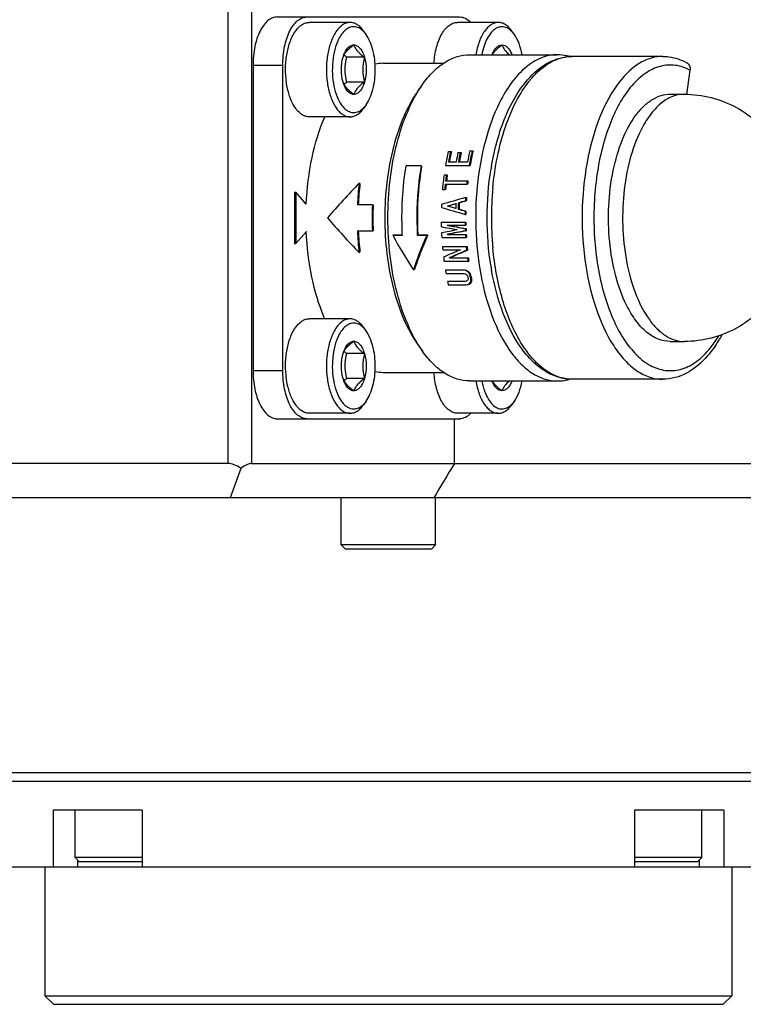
# Model space of a CAD drawing. Header units: millimetres. Extents: x 0 to 12710, y 0 to 5940.
# Tile 151 of 241: x 3449 to 3491, y 1209 to 1266. Entities that reach past the tile are written whole.
import ezdxf

# ---------------------------------------------------------------- set-up
doc = ezdxf.new("R2010")
doc.units = ezdxf.units.MM
doc.header["$LTSCALE"] = 231.275
for name, color, linetype in [('A2400201_ABL453', 7, 'CONTINUOUS'), ('E2030201_ABL471', 7, 'CONTINUOUS'), ('E2030701_ABL467', 7, 'CONTINUOUS'), ('K3D-JN1AS10ML2-R-V1_JAE_PROPRIE_PBL468', 7, 'CONTINUOUS'), ('K3D-JN1FS10SL2-R8_JAE_CONNECTOR_PBL472', 7, 'CONTINUOUS'), ('M2420103_PBL457', 7, 'CONTINUOUS'), ('M2420202_PBL461', 7, 'CONTINUOUS'), ('M2440901_PBL454', 7, 'CONTINUOUS'), ('P9140503_BOLT_PBL455', 7, 'CONTINUOUS'), ('P9140503_BOLT_PBL456', 7, 'CONTINUOUS'), ('P9140503_BOLT_PBL459', 7, 'CONTINUOUS'), ('P9140503_BOLT_PBL469', 7, 'CONTINUOUS'), ('P9140503_BOLT_PBL470', 7, 'CONTINUOUS'), ('P9140503_BOLT_PBL484', 7, 'CONTINUOUS'), ('P9140503_BOLT_PBL485', 7, 'CONTINUOUS'), ('오른쪽_17_VBL450', 7, 'CONTINUOUS')]:
    doc.layers.add(name, color=color, linetype=linetype)

# ---------------------------------------------------------------- blocks, each defined once
blk = doc.blocks.new('M2440901_PBL454', base_point=(3470.224, 1215.301))
at = {"layer": 'M2440901_PBL454', "color": 7}
for p, q in [((3436.225, 1221.801), (3504.224, 1221.801)), ((3455.889, 1220.101), (3450.693, 1220.101)), ((3450.693, 1220.101), (3450.693, 1216.801)), ((3455.889, 1220.101), (3455.889, 1216.801)), ((3489.756, 1220.101), (3484.56, 1220.101)), ((3484.56, 1220.101), (3484.56, 1216.801)), ((3489.756, 1220.101), (3489.756, 1216.801)), ((3436.357, 1216.801), (3504.092, 1216.801)), ((3450.224, 1216.801), (3450.224, 1209.301)), ((3490.224, 1216.801), (3490.224, 1209.301)), ((3450.224, 1209.301), (3490.224, 1209.301)), ((3450.724, 1208.801), (3450.224, 1209.301)), ((3489.724, 1208.801), (3490.224, 1209.301)), ((3450.724, 1208.801), (3489.724, 1208.801))]:
    blk.add_line(p, q, dxfattribs=at)
at = {"layer": 'M2440901_PBL454', "color": 2}
for p, q in [((3452.126, 1217.199), (3452.126, 1216.801)), ((3488.322, 1217.199), (3488.322, 1216.801))]:
    blk.add_line(p, q, dxfattribs=at)
blk = doc.blocks.new('P9140503_BOLT_PBL455', base_point=(3486.517, 1218.601))
at = {"layer": 'P9140503_BOLT_PBL455', "color": 7}
for p, q in [((3488.474, 1217.351), (3488.474, 1220.101)), ((3488.474, 1217.351), (3484.56, 1217.351)), ((3488.474, 1217.351), (3488.224, 1217.101)), ((3488.224, 1217.101), (3484.56, 1217.101))]:
    blk.add_line(p, q, dxfattribs=at)
blk = doc.blocks.new('P9140503_BOLT_PBL456', base_point=(3453.932, 1218.601))
at = {"layer": 'P9140503_BOLT_PBL456', "color": 7}
for p, q in [((3451.974, 1217.351), (3451.974, 1220.101)), ((3455.889, 1217.351), (3451.974, 1217.351)), ((3451.974, 1217.351), (3452.224, 1217.101)), ((3455.889, 1217.101), (3452.224, 1217.101))]:
    blk.add_line(p, q, dxfattribs=at)
blk = doc.blocks.new('M2420103_PBL457', base_point=(3470.224, 1228.551))
at = {"layer": 'M2420103_PBL457', "color": 7}
blk.add_line((3436.224, 1222.301), (3504.224, 1222.301), dxfattribs=at)
blk = doc.blocks.new('P9140503_BOLT_PBL459', base_point=(3470.224, 1236.801))
at = {"layer": 'P9140503_BOLT_PBL459', "color": 7}
for p, q in [((3467.474, 1235.551), (3467.474, 1238.301)), ((3472.974, 1235.551), (3472.974, 1238.301)), ((3472.974, 1235.551), (3467.474, 1235.551)), ((3467.474, 1235.551), (3467.724, 1235.301)), ((3472.724, 1235.301), (3467.724, 1235.301)), ((3472.974, 1235.551), (3472.724, 1235.301))]:
    blk.add_line(p, q, dxfattribs=at)
blk = doc.blocks.new('M2420202_PBL461', base_point=(3466.399, 1258.051))
at = {"layer": 'M2420202_PBL461', "color": 2}
for p, q in [((3460.875, 1277.801), (3460.875, 1240.301)), ((3462.241, 1277.801), (3462.241, 1240.301))]:
    blk.add_line(p, q, dxfattribs=at)
at = {"layer": 'M2420202_PBL461', "color": 7}
for p, q in [((3474.071, 1240.301), (3474.071, 1242.901)), ((3460.875, 1240.301), (3417.574, 1240.301)), ((3462.241, 1240.301), (3515.724, 1240.301)), ((3461.634, 1240.008), (3461.009, 1238.301)), ((3513.724, 1238.301), (3419.44, 1238.301))]:
    blk.add_line(p, q, dxfattribs=at)
blk.add_arc((3830.516, 1024.663), 416.597, 148.82732, 149.14827, dxfattribs=at)
for major_axis, ratio, start_param, end_param in [((-0.866, 0.866), 0.57735, -1.308997, -0.523599), ((0.966, 0.966), 0.267949, 0.261799, 1.047198)]:
    blk.add_ellipse((3461.375, 1239.301), major_axis=major_axis, ratio=ratio, start_param=start_param, end_param=end_param, dxfattribs=at)
blk = doc.blocks.new('K3D-JN1AS10ML2-R-V1_JAE_PROPRIE_PBL468', base_point=(3468.676, 1254.601))
at = {"layer": 'K3D-JN1AS10ML2-R-V1_JAE_PROPRIE_PBL468'}
for p, q in [((3463.741, 1266.301), (3474.373, 1266.301)), ((3462.341, 1263.501), (3462.341, 1245.701)), ((3464.073, 1245.701), (3464.073, 1263.501)), ((3463.741, 1242.901), (3474.373, 1242.901))]:
    blk.add_line(p, q, dxfattribs=at)
at = {"layer": 'K3D-JN1AS10ML2-R-V1_JAE_PROPRIE_PBL468', "color": 2}
for p, q in [((3462.341, 1263.501), (3464.073, 1263.501)), ((3464.073, 1245.701), (3462.341, 1245.701))]:
    blk.add_line(p, q, dxfattribs=at)
at = {"layer": 'K3D-JN1AS10ML2-R-V1_JAE_PROPRIE_PBL468', "color": 7}
for p, q in [((3464.747, 1256.101), (3464.833, 1256.101)), ((3464.747, 1256.101), (3464.747, 1253.101)), ((3465.442, 1255.398), (3464.833, 1256.101)), ((3464.833, 1256.101), (3464.833, 1253.101)), ((3464.833, 1253.101), (3465.444, 1253.806)), ((3464.747, 1253.101), (3464.833, 1253.101))]:
    blk.add_line(p, q, dxfattribs=at)
at = {"layer": 'K3D-JN1AS10ML2-R-V1_JAE_PROPRIE_PBL468'}
for points, knots in [([(3463.741, 1266.301), (3463.648, 1266.301), (3463.452, 1266.26), (3463.183, 1266.089), (3462.942, 1265.822), (3462.649, 1265.327), (3462.405, 1264.539), (3462.341, 1263.86), (3462.341, 1263.501)], [0, 0, 0, 0, 0.082307, 0.173132, 0.27789, 0.39845, 0.681624, 1, 1, 1, 1]), ([(3464.073, 1263.501), (3464.073, 1263.86), (3464.137, 1264.539), (3464.381, 1265.327), (3464.674, 1265.822), (3464.915, 1266.089), (3465.184, 1266.26), (3465.38, 1266.301), (3465.473, 1266.301)], [0, 0, 0, 0, 0.318377, 0.60155, 0.72211, 0.826868, 0.917694, 1, 1, 1, 1]), ([(3474.373, 1266.301), (3474.486, 1266.301), (3474.729, 1266.238), (3474.922, 1266.085), (3475.012, 1265.993)], [0, 0, 0, 0, 0.466484, 1, 1, 1, 1]), ([(3462.341, 1245.701), (3462.341, 1245.342), (3462.405, 1244.663), (3462.649, 1243.875), (3462.942, 1243.38), (3463.183, 1243.113), (3463.452, 1242.942), (3463.648, 1242.901), (3463.741, 1242.901)], [0, 0, 0, 0, 0.318377, 0.60155, 0.72211, 0.826868, 0.917694, 1, 1, 1, 1]), ([(3465.473, 1242.901), (3465.38, 1242.901), (3465.184, 1242.942), (3464.915, 1243.113), (3464.674, 1243.38), (3464.381, 1243.875), (3464.137, 1244.663), (3464.073, 1245.342), (3464.073, 1245.701)], [0, 0, 0, 0, 0.082307, 0.173132, 0.27789, 0.39845, 0.681624, 1, 1, 1, 1]), ([(3475.012, 1243.209), (3474.922, 1243.117), (3474.729, 1242.964), (3474.486, 1242.901), (3474.373, 1242.901)], [0, 0, 0, 0, 0.533515, 1, 1, 1, 1])]:
    blk.add_open_spline(points, degree=3, knots=knots, dxfattribs=at)
blk = doc.blocks.new('E2030701_ABL467', base_point=(3468.676, 1254.601))
at = {"layer": 'K3D-JN1AS10ML2-R-V1_JAE_PROPRIE_PBL468'}
blk.add_blockref('K3D-JN1AS10ML2-R-V1_JAE_PROPRIE_PBL468', (3468.676, 1254.601), dxfattribs=at)
blk = doc.blocks.new('P9140503_BOLT_PBL469', base_point=(3475.442, 1244.411))
at = {"layer": 'P9140503_BOLT_PBL469', "color": 7}
for p, q in [((3477.558, 1243.93), (3477.414, 1243.726)), ((3476.62, 1243.221), (3474.238, 1243.221))]:
    blk.add_line(p, q, dxfattribs=at)
for points, knots in [([(3474.238, 1243.221), (3474.155, 1243.221), (3473.98, 1243.254), (3473.737, 1243.394), (3473.515, 1243.614), (3473.238, 1244.028), (3472.988, 1244.699), (3472.897, 1245.286), (3472.876, 1245.601)], [0, 0, 0, 0, 0.084463, 0.176352, 0.280743, 0.39983, 0.679655, 1, 1, 1, 1]), ([(3475.315, 1245.101), (3475.358, 1244.843), (3475.476, 1244.369), (3475.729, 1243.837), (3475.985, 1243.519), (3476.185, 1243.35), (3476.398, 1243.245), (3476.548, 1243.221), (3476.62, 1243.221)], [0, 0, 0, 0, 0.31998, 0.594973, 0.712666, 0.817434, 0.91172, 1, 1, 1, 1]), ([(3475.665, 1245.099), (3475.686, 1244.983), (3475.737, 1244.76), (3475.855, 1244.399), (3476.024, 1244.043), (3476.26, 1243.729), (3476.532, 1243.522), (3476.74, 1243.471), (3476.836, 1243.471)], [0, 0, 0, 0, 0.164715, 0.320017, 0.530826, 0.71197, 0.865047, 1, 1, 1, 1]), ([(3476.836, 1244.528), (3476.78, 1244.528), (3476.658, 1244.558), (3476.5, 1244.68), (3476.363, 1244.865), (3476.293, 1245.016), (3476.261, 1245.098)], [0, 0, 0, 0, 0.197811, 0.422721, 0.68941, 1, 1, 1, 1]), ([(3476.836, 1244.528), (3476.774, 1244.573), (3476.563, 1244.735), (3476.369, 1244.933), (3476.278, 1245.101)], [0, 0, 0, 0, 0.285732, 1, 1, 1, 1]), ([(3477.271, 1245.101), (3477.169, 1245.015), (3476.992, 1244.845), (3476.873, 1244.629), (3476.836, 1244.528)], [0, 0, 0, 0, 0.554259, 1, 1, 1, 1]), ([(3477.411, 1245.098), (3477.38, 1245.016), (3477.31, 1244.865), (3477.173, 1244.68), (3477.014, 1244.558), (3476.893, 1244.528), (3476.836, 1244.528)], [0, 0, 0, 0, 0.31059, 0.577279, 0.802189, 1, 1, 1, 1]), ([(3477.558, 1243.93), (3477.67, 1244.088), (3477.858, 1244.469), (3477.966, 1244.877), (3478.008, 1245.099)], [0, 0, 0, 0, 0.462495, 1, 1, 1, 1]), ([(3476.62, 1243.221), (3476.691, 1243.221), (3476.838, 1243.245), (3477.049, 1243.347), (3477.245, 1243.51), (3477.359, 1243.649), (3477.414, 1243.726)], [0, 0, 0, 0, 0.218608, 0.451698, 0.710146, 1, 1, 1, 1]), ([(3476.836, 1243.471), (3476.936, 1243.471), (3477.15, 1243.526), (3477.321, 1243.66), (3477.401, 1243.741)], [0, 0, 0, 0, 0.467041, 1, 1, 1, 1]), ([(3477.401, 1243.741), (3477.415, 1243.755), (3477.471, 1243.814), (3477.522, 1243.879), (3477.558, 1243.93)], [0, 0, 0, 0, 0.240025, 1, 1, 1, 1])]:
    blk.add_open_spline(points, degree=3, knots=knots, dxfattribs=at)
blk = doc.blocks.new('P9140503_BOLT_PBL470', base_point=(3466.845, 1245.971))
at = {"layer": 'P9140503_BOLT_PBL470', "color": 7}
for p, q in [((3467.99, 1248.721), (3465.608, 1248.721)), ((3468.928, 1248.012), (3468.784, 1248.216)), ((3468.831, 1246.693), (3467.802, 1246.693)), ((3468.831, 1245.249), (3467.802, 1245.249)), ((3468.928, 1243.93), (3468.784, 1243.726)), ((3467.99, 1243.221), (3465.608, 1243.221))]:
    blk.add_line(p, q, dxfattribs=at)
for points, knots in [([(3465.608, 1243.221), (3465.517, 1243.221), (3465.324, 1243.261), (3465.06, 1243.429), (3464.824, 1243.691), (3464.578, 1244.106), (3464.368, 1244.696), (3464.239, 1245.444), (3464.22, 1246.236), (3464.314, 1247.006), (3464.511, 1247.691), (3464.762, 1248.172), (3465.008, 1248.456), (3465.198, 1248.606), (3465.399, 1248.7), (3465.54, 1248.721), (3465.608, 1248.721)], [0, 0, 0, 0, 0.041125, 0.086504, 0.138845, 0.199082, 0.30307, 0.419176, 0.540453, 0.65912, 0.767811, 0.860911, 0.900921, 0.936777, 0.969325, 1, 1, 1, 1]), ([(3467.99, 1248.721), (3467.899, 1248.721), (3467.705, 1248.681), (3467.442, 1248.513), (3467.205, 1248.251), (3466.959, 1247.836), (3466.75, 1247.246), (3466.621, 1246.498), (3466.602, 1245.706), (3466.695, 1244.936), (3466.893, 1244.251), (3467.143, 1243.77), (3467.39, 1243.486), (3467.579, 1243.336), (3467.781, 1243.242), (3467.922, 1243.221), (3467.99, 1243.221)], [0, 0, 0, 0, 0.041125, 0.086504, 0.138845, 0.199081, 0.303068, 0.419174, 0.540451, 0.659119, 0.767811, 0.860911, 0.900921, 0.936778, 0.969325, 1, 1, 1, 1]), ([(3468.206, 1248.471), (3468.123, 1248.471), (3467.948, 1248.434), (3467.708, 1248.282), (3467.493, 1248.043), (3467.269, 1247.666), (3467.079, 1247.13), (3466.962, 1246.45), (3466.944, 1245.73), (3467.029, 1245.03), (3467.209, 1244.407), (3467.437, 1243.97), (3467.661, 1243.712), (3467.833, 1243.575), (3468.016, 1243.491), (3468.144, 1243.471), (3468.206, 1243.471)], [0, 0, 0, 0, 0.041125, 0.086504, 0.138844, 0.199081, 0.303069, 0.419176, 0.540452, 0.65912, 0.767811, 0.860911, 0.900921, 0.936777, 0.969325, 1, 1, 1, 1]), ([(3468.784, 1248.216), (3468.729, 1248.293), (3468.615, 1248.432), (3468.419, 1248.595), (3468.208, 1248.697), (3468.061, 1248.721), (3467.99, 1248.721)], [0, 0, 0, 0, 0.289854, 0.548302, 0.781392, 1, 1, 1, 1]), ([(3468.771, 1248.201), (3468.691, 1248.282), (3468.52, 1248.417), (3468.306, 1248.471), (3468.206, 1248.471)], [0, 0, 0, 0, 0.532947, 1, 1, 1, 1]), ([(3468.928, 1248.012), (3468.916, 1248.03), (3468.867, 1248.096), (3468.813, 1248.158), (3468.771, 1248.201)], [0, 0, 0, 0, 0.260269, 1, 1, 1, 1]), ([(3468.928, 1243.93), (3469.016, 1244.054), (3469.17, 1244.344), (3469.394, 1245.021), (3469.499, 1245.971), (3469.394, 1246.921), (3469.17, 1247.598), (3469.016, 1247.888), (3468.928, 1248.012)], [0, 0, 0, 0, 0.106923, 0.228801, 0.500003, 0.771203, 0.893078, 1, 1, 1, 1]), ([(3467.581, 1246.693), (3467.604, 1246.754), (3467.664, 1246.883), (3467.799, 1247.067), (3467.985, 1247.246), (3468.129, 1247.358), (3468.206, 1247.414)], [0, 0, 0, 0, 0.203613, 0.435944, 0.703425, 1, 1, 1, 1]), ([(3467.581, 1246.693), (3467.611, 1246.795), (3467.68, 1246.982), (3467.826, 1247.216), (3468.001, 1247.374), (3468.142, 1247.414), (3468.206, 1247.414)], [0, 0, 0, 0, 0.316037, 0.586256, 0.809344, 1, 1, 1, 1]), ([(3468.206, 1247.414), (3468.271, 1247.414), (3468.411, 1247.374), (3468.587, 1247.216), (3468.732, 1246.982), (3468.802, 1246.795), (3468.831, 1246.693)], [0, 0, 0, 0, 0.190656, 0.413744, 0.683963, 1, 1, 1, 1]), ([(3468.206, 1247.414), (3468.229, 1247.353), (3468.289, 1247.224), (3468.424, 1247.04), (3468.61, 1246.861), (3468.754, 1246.749), (3468.831, 1246.693)], [0, 0, 0, 0, 0.203613, 0.435944, 0.703425, 1, 1, 1, 1]), ([(3467.802, 1246.693), (3467.788, 1246.703), (3467.732, 1246.744), (3467.677, 1246.787), (3467.637, 1246.82)], [0, 0, 0, 0, 0.254779, 1, 1, 1, 1]), ([(3467.705, 1245.971), (3467.705, 1246.032), (3467.714, 1246.275), (3467.758, 1246.516), (3467.802, 1246.693)], [0, 0, 0, 0, 0.251076, 1, 1, 1, 1]), ([(3468.831, 1246.693), (3468.772, 1246.457), (3468.697, 1245.971), (3468.772, 1245.485), (3468.831, 1245.249)], [0, 0, 0, 0, 0.499997, 1, 1, 1, 1]), ([(3467.802, 1245.249), (3467.787, 1245.308), (3467.733, 1245.545), (3467.705, 1245.789), (3467.705, 1245.971)], [0, 0, 0, 0, 0.2492, 1, 1, 1, 1]), ([(3468.206, 1244.528), (3468.129, 1244.584), (3467.985, 1244.696), (3467.799, 1244.875), (3467.664, 1245.059), (3467.604, 1245.188), (3467.581, 1245.249)], [0, 0, 0, 0, 0.296586, 0.564056, 0.796376, 1, 1, 1, 1]), ([(3468.206, 1244.528), (3468.142, 1244.528), (3468.001, 1244.568), (3467.826, 1244.726), (3467.68, 1244.96), (3467.611, 1245.147), (3467.581, 1245.249)], [0, 0, 0, 0, 0.190656, 0.413744, 0.683963, 1, 1, 1, 1]), ([(3467.637, 1245.122), (3467.65, 1245.133), (3467.704, 1245.176), (3467.76, 1245.218), (3467.802, 1245.249)], [0, 0, 0, 0, 0.244949, 1, 1, 1, 1]), ([(3468.831, 1245.249), (3468.754, 1245.193), (3468.61, 1245.081), (3468.424, 1244.902), (3468.289, 1244.718), (3468.229, 1244.589), (3468.206, 1244.528)], [0, 0, 0, 0, 0.296586, 0.564056, 0.796376, 1, 1, 1, 1]), ([(3468.831, 1245.249), (3468.802, 1245.147), (3468.732, 1244.96), (3468.587, 1244.726), (3468.411, 1244.568), (3468.271, 1244.528), (3468.206, 1244.528)], [0, 0, 0, 0, 0.316037, 0.586256, 0.809344, 1, 1, 1, 1]), ([(3467.99, 1243.221), (3468.061, 1243.221), (3468.208, 1243.245), (3468.419, 1243.347), (3468.615, 1243.51), (3468.729, 1243.649), (3468.784, 1243.726)], [0, 0, 0, 0, 0.218608, 0.451698, 0.710146, 1, 1, 1, 1]), ([(3468.206, 1243.471), (3468.306, 1243.471), (3468.52, 1243.526), (3468.691, 1243.66), (3468.771, 1243.741)], [0, 0, 0, 0, 0.467041, 1, 1, 1, 1]), ([(3468.771, 1243.741), (3468.785, 1243.755), (3468.841, 1243.814), (3468.892, 1243.879), (3468.928, 1243.93)], [0, 0, 0, 0, 0.240025, 1, 1, 1, 1])]:
    blk.add_open_spline(points, degree=3, knots=knots, dxfattribs=at)
for points in [[(3467.581, 1245.249), (3467.514, 1245.483), (3467.455, 1245.971), (3467.514, 1246.46), (3467.581, 1246.693)], [(3468.831, 1246.693), (3468.899, 1246.46), (3468.957, 1245.971), (3468.899, 1245.483), (3468.831, 1245.249)]]:
    blk.add_open_spline(points, degree=3, dxfattribs=at)
blk = doc.blocks.new('P9140503_BOLT_PBL484', base_point=(3466.845, 1263.231))
at = {"layer": 'P9140503_BOLT_PBL484', "color": 7}
for p, q in [((3467.99, 1265.981), (3465.608, 1265.981)), ((3468.928, 1265.272), (3468.784, 1265.476)), ((3468.831, 1263.953), (3467.802, 1263.953)), ((3468.831, 1262.509), (3467.802, 1262.509)), ((3468.928, 1261.19), (3468.784, 1260.986)), ((3467.99, 1260.481), (3465.608, 1260.481))]:
    blk.add_line(p, q, dxfattribs=at)
for points, knots in [([(3465.608, 1260.481), (3465.517, 1260.481), (3465.324, 1260.521), (3465.06, 1260.689), (3464.824, 1260.951), (3464.578, 1261.366), (3464.368, 1261.956), (3464.239, 1262.704), (3464.22, 1263.496), (3464.314, 1264.266), (3464.511, 1264.951), (3464.762, 1265.432), (3465.008, 1265.716), (3465.198, 1265.866), (3465.399, 1265.96), (3465.54, 1265.981), (3465.608, 1265.981)], [0, 0, 0, 0, 0.041125, 0.086504, 0.138845, 0.199082, 0.30307, 0.419176, 0.540453, 0.65912, 0.767811, 0.860911, 0.900921, 0.936777, 0.969325, 1, 1, 1, 1]), ([(3467.99, 1265.981), (3467.899, 1265.981), (3467.705, 1265.941), (3467.442, 1265.773), (3467.205, 1265.511), (3466.959, 1265.096), (3466.75, 1264.506), (3466.621, 1263.758), (3466.602, 1262.966), (3466.695, 1262.196), (3466.893, 1261.511), (3467.143, 1261.03), (3467.39, 1260.746), (3467.579, 1260.596), (3467.781, 1260.502), (3467.922, 1260.481), (3467.99, 1260.481)], [0, 0, 0, 0, 0.041125, 0.086504, 0.138845, 0.199081, 0.303068, 0.419174, 0.540451, 0.659119, 0.767811, 0.860911, 0.900921, 0.936778, 0.969325, 1, 1, 1, 1]), ([(3468.206, 1265.731), (3468.123, 1265.731), (3467.948, 1265.694), (3467.708, 1265.542), (3467.493, 1265.303), (3467.269, 1264.926), (3467.079, 1264.39), (3466.962, 1263.71), (3466.944, 1262.99), (3467.029, 1262.29), (3467.209, 1261.667), (3467.437, 1261.23), (3467.661, 1260.972), (3467.833, 1260.835), (3468.016, 1260.751), (3468.144, 1260.731), (3468.206, 1260.731)], [0, 0, 0, 0, 0.041125, 0.086504, 0.138844, 0.199081, 0.303069, 0.419176, 0.540452, 0.65912, 0.767811, 0.860911, 0.900921, 0.936777, 0.969325, 1, 1, 1, 1]), ([(3468.784, 1265.476), (3468.729, 1265.553), (3468.615, 1265.692), (3468.419, 1265.855), (3468.208, 1265.957), (3468.061, 1265.981), (3467.99, 1265.981)], [0, 0, 0, 0, 0.289854, 0.548302, 0.781392, 1, 1, 1, 1]), ([(3468.771, 1265.461), (3468.691, 1265.542), (3468.52, 1265.677), (3468.306, 1265.731), (3468.206, 1265.731)], [0, 0, 0, 0, 0.532947, 1, 1, 1, 1]), ([(3468.928, 1265.272), (3468.916, 1265.29), (3468.867, 1265.356), (3468.813, 1265.418), (3468.771, 1265.461)], [0, 0, 0, 0, 0.260269, 1, 1, 1, 1]), ([(3468.928, 1261.19), (3469.016, 1261.314), (3469.17, 1261.604), (3469.394, 1262.281), (3469.499, 1263.231), (3469.394, 1264.181), (3469.17, 1264.858), (3469.016, 1265.148), (3468.928, 1265.272)], [0, 0, 0, 0, 0.106923, 0.228801, 0.500003, 0.771203, 0.893078, 1, 1, 1, 1]), ([(3467.581, 1263.953), (3467.604, 1264.014), (3467.664, 1264.143), (3467.799, 1264.327), (3467.985, 1264.506), (3468.129, 1264.618), (3468.206, 1264.674)], [0, 0, 0, 0, 0.203613, 0.435944, 0.703425, 1, 1, 1, 1]), ([(3467.581, 1263.953), (3467.611, 1264.055), (3467.68, 1264.242), (3467.826, 1264.476), (3468.001, 1264.634), (3468.142, 1264.674), (3468.206, 1264.674)], [0, 0, 0, 0, 0.316037, 0.586256, 0.809344, 1, 1, 1, 1]), ([(3468.206, 1264.674), (3468.271, 1264.674), (3468.411, 1264.634), (3468.587, 1264.476), (3468.732, 1264.242), (3468.802, 1264.055), (3468.831, 1263.953)], [0, 0, 0, 0, 0.190656, 0.413744, 0.683963, 1, 1, 1, 1]), ([(3468.206, 1264.674), (3468.229, 1264.613), (3468.289, 1264.484), (3468.424, 1264.3), (3468.61, 1264.121), (3468.754, 1264.009), (3468.831, 1263.953)], [0, 0, 0, 0, 0.203613, 0.435944, 0.703425, 1, 1, 1, 1]), ([(3467.802, 1263.953), (3467.788, 1263.963), (3467.732, 1264.004), (3467.677, 1264.047), (3467.637, 1264.08)], [0, 0, 0, 0, 0.254779, 1, 1, 1, 1]), ([(3467.705, 1263.231), (3467.705, 1263.292), (3467.714, 1263.535), (3467.758, 1263.776), (3467.802, 1263.953)], [0, 0, 0, 0, 0.251076, 1, 1, 1, 1]), ([(3468.831, 1263.953), (3468.772, 1263.717), (3468.697, 1263.231), (3468.772, 1262.745), (3468.831, 1262.509)], [0, 0, 0, 0, 0.499997, 1, 1, 1, 1]), ([(3467.802, 1262.509), (3467.787, 1262.568), (3467.733, 1262.805), (3467.705, 1263.049), (3467.705, 1263.231)], [0, 0, 0, 0, 0.2492, 1, 1, 1, 1]), ([(3468.206, 1261.788), (3468.129, 1261.844), (3467.985, 1261.956), (3467.799, 1262.135), (3467.664, 1262.319), (3467.604, 1262.448), (3467.581, 1262.509)], [0, 0, 0, 0, 0.296586, 0.564056, 0.796376, 1, 1, 1, 1]), ([(3468.206, 1261.788), (3468.142, 1261.788), (3468.001, 1261.828), (3467.826, 1261.986), (3467.68, 1262.22), (3467.611, 1262.407), (3467.581, 1262.509)], [0, 0, 0, 0, 0.190656, 0.413744, 0.683963, 1, 1, 1, 1]), ([(3467.637, 1262.382), (3467.65, 1262.393), (3467.704, 1262.436), (3467.76, 1262.478), (3467.802, 1262.509)], [0, 0, 0, 0, 0.244949, 1, 1, 1, 1]), ([(3468.831, 1262.509), (3468.754, 1262.453), (3468.61, 1262.341), (3468.424, 1262.162), (3468.289, 1261.978), (3468.229, 1261.849), (3468.206, 1261.788)], [0, 0, 0, 0, 0.296586, 0.564056, 0.796376, 1, 1, 1, 1]), ([(3468.831, 1262.509), (3468.802, 1262.407), (3468.732, 1262.22), (3468.587, 1261.986), (3468.411, 1261.828), (3468.271, 1261.788), (3468.206, 1261.788)], [0, 0, 0, 0, 0.316037, 0.586256, 0.809344, 1, 1, 1, 1]), ([(3467.99, 1260.481), (3468.061, 1260.481), (3468.208, 1260.505), (3468.419, 1260.607), (3468.615, 1260.77), (3468.729, 1260.909), (3468.784, 1260.986)], [0, 0, 0, 0, 0.218608, 0.451698, 0.710146, 1, 1, 1, 1]), ([(3468.206, 1260.731), (3468.306, 1260.731), (3468.52, 1260.786), (3468.691, 1260.92), (3468.771, 1261.001)], [0, 0, 0, 0, 0.467041, 1, 1, 1, 1]), ([(3468.771, 1261.001), (3468.785, 1261.015), (3468.841, 1261.074), (3468.892, 1261.139), (3468.928, 1261.19)], [0, 0, 0, 0, 0.240025, 1, 1, 1, 1])]:
    blk.add_open_spline(points, degree=3, knots=knots, dxfattribs=at)
for points in [[(3467.581, 1262.509), (3467.514, 1262.743), (3467.455, 1263.231), (3467.514, 1263.72), (3467.581, 1263.953)], [(3468.831, 1263.953), (3468.899, 1263.72), (3468.957, 1263.231), (3468.899, 1262.743), (3468.831, 1262.509)]]:
    blk.add_open_spline(points, degree=3, dxfattribs=at)
blk = doc.blocks.new('P9140503_BOLT_PBL485', base_point=(3475.442, 1264.791))
at = {"layer": 'P9140503_BOLT_PBL485', "color": 7}
for p, q in [((3476.62, 1265.981), (3474.238, 1265.981)), ((3477.558, 1265.272), (3477.414, 1265.476))]:
    blk.add_line(p, q, dxfattribs=at)
for points, knots in [([(3472.876, 1263.602), (3472.897, 1263.916), (3472.988, 1264.503), (3473.238, 1265.174), (3473.515, 1265.588), (3473.737, 1265.808), (3473.98, 1265.948), (3474.155, 1265.981), (3474.238, 1265.981)], [0, 0, 0, 0, 0.320345, 0.600167, 0.719253, 0.823644, 0.915534, 1, 1, 1, 1]), ([(3476.62, 1265.981), (3476.548, 1265.981), (3476.398, 1265.957), (3476.185, 1265.852), (3475.985, 1265.683), (3475.729, 1265.365), (3475.476, 1264.833), (3475.358, 1264.359), (3475.315, 1264.102)], [0, 0, 0, 0, 0.08828, 0.182566, 0.287334, 0.405027, 0.68002, 1, 1, 1, 1]), ([(3476.836, 1265.731), (3476.772, 1265.731), (3476.64, 1265.71), (3476.415, 1265.602), (3476.177, 1265.38), (3475.954, 1265.033), (3475.777, 1264.597), (3475.697, 1264.274), (3475.665, 1264.103)], [0, 0, 0, 0, 0.089082, 0.183919, 0.345616, 0.536682, 0.756567, 1, 1, 1, 1]), ([(3477.414, 1265.476), (3477.359, 1265.553), (3477.245, 1265.692), (3477.049, 1265.855), (3476.838, 1265.957), (3476.691, 1265.981), (3476.62, 1265.981)], [0, 0, 0, 0, 0.289854, 0.548302, 0.781392, 1, 1, 1, 1]), ([(3477.401, 1265.461), (3477.321, 1265.542), (3477.15, 1265.677), (3476.936, 1265.731), (3476.836, 1265.731)], [0, 0, 0, 0, 0.532947, 1, 1, 1, 1]), ([(3477.558, 1265.272), (3477.546, 1265.29), (3477.497, 1265.356), (3477.443, 1265.418), (3477.401, 1265.461)], [0, 0, 0, 0, 0.260269, 1, 1, 1, 1]), ([(3478.008, 1264.103), (3477.966, 1264.325), (3477.858, 1264.733), (3477.67, 1265.114), (3477.558, 1265.272)], [0, 0, 0, 0, 0.537507, 1, 1, 1, 1]), ([(3476.261, 1264.104), (3476.293, 1264.186), (3476.363, 1264.337), (3476.5, 1264.522), (3476.658, 1264.644), (3476.78, 1264.674), (3476.836, 1264.674)], [0, 0, 0, 0, 0.31059, 0.577279, 0.802189, 1, 1, 1, 1]), ([(3476.278, 1264.101), (3476.305, 1264.151), (3476.391, 1264.282), (3476.578, 1264.477), (3476.745, 1264.608), (3476.836, 1264.674)], [0, 0, 0, 0, 0.212597, 0.580212, 1, 1, 1, 1]), ([(3476.836, 1264.674), (3476.893, 1264.674), (3477.014, 1264.644), (3477.173, 1264.522), (3477.31, 1264.337), (3477.38, 1264.186), (3477.411, 1264.104)], [0, 0, 0, 0, 0.197811, 0.422721, 0.68941, 1, 1, 1, 1]), ([(3476.836, 1264.674), (3476.873, 1264.573), (3476.992, 1264.357), (3477.169, 1264.187), (3477.271, 1264.101)], [0, 0, 0, 0, 0.445723, 1, 1, 1, 1])]:
    blk.add_open_spline(points, degree=3, knots=knots, dxfattribs=at)
blk = doc.blocks.new('A2400201_ABL453', base_point=(3476.629, 1254.301))
at = {"layer": 'E2030701_ABL467'}
blk.add_blockref('E2030701_ABL467', (3468.676, 1254.601), dxfattribs=at)
at = {"layer": 'M2420103_PBL457'}
blk.add_blockref('M2420103_PBL457', (3470.224, 1228.551), dxfattribs=at)
at = {"layer": 'M2420202_PBL461'}
blk.add_blockref('M2420202_PBL461', (3466.399, 1258.051), dxfattribs=at)
at = {"layer": 'M2440901_PBL454'}
blk.add_blockref('M2440901_PBL454', (3470.224, 1215.301), dxfattribs=at)
at = {"layer": 'P9140503_BOLT_PBL455'}
blk.add_blockref('P9140503_BOLT_PBL455', (3486.517, 1218.601), dxfattribs=at)
at = {"layer": 'P9140503_BOLT_PBL456'}
blk.add_blockref('P9140503_BOLT_PBL456', (3453.932, 1218.601), dxfattribs=at)
at = {"layer": 'P9140503_BOLT_PBL459'}
blk.add_blockref('P9140503_BOLT_PBL459', (3470.224, 1236.801), dxfattribs=at)
at = {"layer": 'P9140503_BOLT_PBL469'}
blk.add_blockref('P9140503_BOLT_PBL469', (3475.442, 1244.411), dxfattribs=at)
at = {"layer": 'P9140503_BOLT_PBL470'}
blk.add_blockref('P9140503_BOLT_PBL470', (3466.845, 1245.971), dxfattribs=at)
at = {"layer": 'P9140503_BOLT_PBL484'}
blk.add_blockref('P9140503_BOLT_PBL484', (3466.845, 1263.231), dxfattribs=at)
at = {"layer": 'P9140503_BOLT_PBL485'}
blk.add_blockref('P9140503_BOLT_PBL485', (3475.442, 1264.791), dxfattribs=at)
blk = doc.blocks.new('K3D-JN1FS10SL2-R8_JAE_CONNECTOR_PBL472', base_point=(3486.83, 1254.601))
at = {"layer": 'K3D-JN1FS10SL2-R8_JAE_CONNECTOR_PBL472', "color": 7}
for p, q in [((3474.946, 1264.101), (3480.056, 1264.101)), ((3486.204, 1264.001), (3480.922, 1264.001)), ((3469.923, 1263.601), (3473.436, 1263.601)), ((3487.6, 1261.788), (3487.789, 1263.198)), ((3471.915, 1261.949), (3472.204, 1262.358)), ((3486.637, 1261.801), (3487.46, 1261.801)), ((3473.702, 1258.46), (3473.891, 1258.46)), ((3473.889, 1258.449), (3473.891, 1258.46)), ((3473.889, 1258.449), (3473.891, 1258.46)), ((3474.274, 1258.411), (3474.463, 1258.411)), ((3474.461, 1258.4), (3474.463, 1258.411)), ((3474.461, 1258.4), (3474.463, 1258.411)), ((3474.962, 1258.501), (3475.152, 1258.501)), ((3475.149, 1258.49), (3475.152, 1258.501)), ((3475.149, 1258.49), (3475.152, 1258.501)), ((3472.124, 1257.633), (3471.258, 1257.633)), ((3472.171, 1257.601), (3472.124, 1257.633)), ((3473.547, 1257.658), (3474.985, 1257.658)), ((3474.164, 1257.853), (3473.715, 1257.853)), ((3474.832, 1257.853), (3474.298, 1257.853)), ((3473.462, 1257.099), (3473.649, 1257.099)), ((3473.648, 1257.092), (3473.649, 1257.099)), ((3468.567, 1256.601), (3468.518, 1256.623)), ((3473.533, 1256.568), (3474.836, 1256.568)), ((3473.555, 1256.762), (3474.857, 1256.762)), ((3473.369, 1256.253), (3473.554, 1256.253)), ((3474.72, 1255.787), (3474.77, 1255.787)), ((3469.286, 1255.359), (3468.42, 1255.359)), ((3469.286, 1255.359), (3469.336, 1255.351)), ((3473.686, 1255.286), (3473.687, 1255.302)), ((3473.686, 1255.286), (3473.736, 1255.279)), ((3474.151, 1255.155), (3473.686, 1255.286)), ((3473.687, 1255.302), (3474.161, 1255.434)), ((3473.687, 1255.302), (3473.737, 1255.295)), ((3473.736, 1255.279), (3473.737, 1255.295)), ((3473.736, 1255.279), (3474.153, 1255.162)), ((3474.16, 1255.411), (3473.737, 1255.295)), ((3474.298, 1255.475), (3474.348, 1255.475)), ((3474.708, 1255.59), (3474.759, 1255.59)), ((3474.284, 1255.113), (3474.335, 1255.113)), ((3474.684, 1254.802), (3474.734, 1254.802)), ((3474.687, 1254.999), (3474.737, 1254.999)), ((3473.299, 1254.351), (3474.734, 1254.351)), ((3473.65, 1254.176), (3474.738, 1254.176)), ((3473.65, 1254.171), (3473.65, 1254.176)), ((3473.65, 1254.171), (3473.7, 1254.171)), ((3468.42, 1253.843), (3469.286, 1253.843)), ((3469.286, 1253.843), (3469.336, 1253.851)), ((3470.472, 1253.59), (3470.521, 1253.601)), ((3471.039, 1253.59), (3470.472, 1253.59)), ((3470.521, 1253.601), (3471.039, 1253.601)), ((3471.905, 1253.59), (3471.955, 1253.601)), ((3472.472, 1253.59), (3471.905, 1253.59)), ((3471.955, 1253.601), (3472.521, 1253.601)), ((3472.521, 1253.601), (3472.472, 1253.59)), ((3473.332, 1253.454), (3474.768, 1253.454)), ((3473.669, 1253.645), (3473.72, 1253.645)), ((3473.67, 1253.629), (3473.669, 1253.645)), ((3473.67, 1253.629), (3474.758, 1253.629)), ((3474.212, 1253.916), (3474.213, 1253.9)), ((3474.693, 1253.974), (3474.743, 1253.974)), ((3474.698, 1253.842), (3474.748, 1253.842)), ((3473.369, 1252.941), (3474.806, 1252.941)), ((3468.518, 1252.579), (3468.567, 1252.601)), ((3473.388, 1252.746), (3474.425, 1252.746)), ((3474.777, 1252.711), (3474.828, 1252.711)), ((3473.465, 1252.081), (3474.903, 1252.081)), ((3473.787, 1252.284), (3473.839, 1252.284)), ((3473.788, 1252.276), (3473.787, 1252.284)), ((3473.788, 1252.276), (3474.877, 1252.276)), ((3474.903, 1252.081), (3474.902, 1252.088)), ((3471.691, 1251.569), (3471.738, 1251.601)), ((3474.562, 1251.555), (3473.545, 1251.555)), ((3473.579, 1251.36), (3474.595, 1251.36)), ((3474.874, 1251.431), (3474.927, 1251.431)), ((3474.685, 1250.898), (3473.669, 1250.898)), ((3473.711, 1250.704), (3474.727, 1250.704)), ((3474.851, 1251.136), (3474.852, 1251.128)), ((3474.99, 1250.832), (3475.045, 1250.832)), ((3475.008, 1251.128), (3475.006, 1251.136)), ((3475.062, 1251.128), (3475.06, 1251.136)), ((3471.915, 1247.253), (3472.204, 1246.844)), ((3486.637, 1247.401), (3487.46, 1247.401)), ((3469.923, 1245.601), (3473.436, 1245.601)), ((3474.946, 1245.101), (3480.056, 1245.101)), ((3486.204, 1245.201), (3480.922, 1245.201))]:
    blk.add_line(p, q, dxfattribs=at)
at = {"layer": 'K3D-JN1FS10SL2-R8_JAE_CONNECTOR_PBL472', "color": 2}
for p, q in [((3475.006, 1251.136), (3475.06, 1251.136)), ((3475.062, 1251.128), (3475.008, 1251.128))]:
    blk.add_line(p, q, dxfattribs=at)
for centre, radius, start, end in [((3480.923, 1261.62), 2.381, 90.03553, 100.09466), ((3482.843, 1259.045), 5.649, 139.12244, 141.39456), ((3494.654, 1254.616), 18.432, 174.6155, 178.02204), ((3494.958, 1254.602), 18.737, 178.01369, 178.64113), ((3495.014, 1254.601), 18.793, 178.64057, 181.35821), ((3494.92, 1254.599), 18.699, 181.35888, 181.97972), ((3494.667, 1254.587), 18.445, 181.97063, 185.38626)]:
    blk.add_arc(centre, radius, start, end, dxfattribs=at)
at = {"layer": 'K3D-JN1FS10SL2-R8_JAE_CONNECTOR_PBL472', "color": 7}
for centre, radius, start, end in [((3469.926, 1261.306), 2.296, 90.07455, 102.14473), ((3489.77, 1254.938), 16.45, 167.6374, 170.48171), ((3489.763, 1254.967), 16.305, 167.63015, 169.80677), ((3489.594, 1254.973), 16.085, 167.52126, 169.68777), ((3490.251, 1254.96), 16.345, 167.81046, 169.80503), ((3490.386, 1254.96), 16.345, 167.81046, 169.80503), ((3490.217, 1254.965), 16.126, 167.70354, 169.68601), ((3490.846, 1254.974), 16.271, 167.47919, 169.80835), ((3491.123, 1254.944), 16.416, 167.48692, 170.48373), ((3490.955, 1254.95), 16.197, 167.37609, 170.37408), ((3492.26, 1254.822), 16.275, 169.98862, 170.69924), ((3491.486, 1254.674), 18.186, 172.33707, 175.01728), ((3491.376, 1254.704), 17.94, 172.32878, 173.41198), ((3491.217, 1254.706), 17.731, 172.26535, 173.33949), ((3500.579, 1225.505), 44.679, 135.85538, 139.36703), ((3486.099, 1254.625), 17.694, 173.51597, 177.6218), ((3485.952, 1254.625), 17.497, 173.51579, 177.59483), ((3491.869, 1254.649), 18.436, 174.0263, 175.00869), ((3491.711, 1254.65), 18.228, 173.96113, 174.95483), ((3492.895, 1254.673), 18.21, 173.41071, 174.02564), ((3492.735, 1254.674), 17.999, 173.33825, 173.96045), ((3493.606, 1254.611), 18.923, 176.43984, 177.03729), ((3493.436, 1254.613), 18.703, 176.40173, 176.8046), ((3487.431, 1254.601), 18.16, 177.6068, 182.39324), ((3487.281, 1254.601), 17.961, 177.6068, 182.39324), ((3492.384, 1254.604), 19.087, 177.68081, 178.17393), ((3493.229, 1254.604), 19.086, 177.50796, 178.34589), ((3493.363, 1254.604), 19.085, 177.3846, 178.46956), ((3493.212, 1254.604), 18.884, 177.35688, 178.45342), ((3493.486, 1254.61), 18.753, 176.80451, 177.00558), ((3499.865, 1283.045), 43.713, 220.59419, 224.18348), ((3493.861, 1254.601), 19.178, 178.81299, 179.4016), ((3493.716, 1254.601), 18.983, 178.99877, 179.39525), ((3493.701, 1254.601), 18.968, 178.80041, 178.99875), ((3492.462, 1254.601), 19.165, 180.74543, 181.53086), ((3493.856, 1254.601), 19.173, 180.74552, 181.26799), ((3493.705, 1254.601), 18.973, 180.75337, 181.28136), ((3486.099, 1254.577), 17.694, 182.37824, 186.48407), ((3485.952, 1254.577), 17.497, 182.40522, 186.48425), ((3495.357, 1267.221), 28.373, 208.71164, 213.47907), ((3492.257, 1254.593), 18.96, 182.61555, 183.44262), ((3493.77, 1254.598), 19.087, 181.8754, 182.26989), ((3493.62, 1254.591), 18.937, 182.91318, 183.44289), ((3493.619, 1254.598), 18.886, 181.89521, 182.2939), ((3493.467, 1254.591), 18.734, 182.94411, 183.47957), ((3491.779, 1254.557), 18.48, 185.01752, 185.62242), ((3493.149, 1254.555), 18.465, 185.01734, 185.73364), ((3492.992, 1254.555), 18.257, 185.07151, 185.79603), ((3587.789, 988.26), 287.755, 113.20082, 113.41576), ((3491.165, 1254.488), 17.863, 186.98245, 187.74348), ((3492.529, 1254.485), 17.84, 187.1146, 187.74377), ((3492.369, 1254.483), 17.63, 187.19344, 187.8076), ((3492.256, 1254.38), 16.271, 189.29488, 190.01152), ((3490.243, 1254.348), 16.93, 189.49775, 190.16498), ((3489.248, 1254.154), 15.916, 191.80643, 192.52183), ((3475.861, 1252.753), 10.177, 202.828, 203.41138), ((3469.926, 1247.897), 2.295, 257.86073, 269.92571)]:
    blk.add_arc(centre, radius, start, end, dxfattribs=at)
for centre, major_axis, ratio, start_param, end_param in [((3475.48, 1254.601), (32.763, 9.512), 0.039591, 1.582522, 1.625501), ((3480.16, 1254.601), (32.763, -9.512), 0.039591, -1.77001, -1.727218), ((3475.997, 1254.601), (34.186, 9.518), 0.036592, 1.598322, 1.610349), ((3475.997, 1254.601), (33.83, 9.419), 0.036592, 1.597232, 1.609387), ((3480.884, 1254.601), (34.186, -9.518), 0.036592, -1.754879, -1.742895), ((3480.884, 1254.601), (33.83, -9.419), 0.036592, -1.755441, -1.743331), ((3475.413, 1254.601), (50.507, -9.559), 0.017439, -1.609271, -1.59128), ((3476.179, 1254.601), (50.777, -9.56), 0.01726, -1.617375, -1.596822), ((3476.179, 1254.601), (50.248, -9.46), 0.01726, -1.616902, -1.596133), ((3482.673, 1254.601), (50.507, 9.56), 0.017439, 1.735784, 1.7538), ((3483.478, 1254.601), (50.777, 9.56), 0.01726, 1.74133, 1.761933), ((3483.478, 1254.601), (50.248, 9.46), 0.01726, 1.742164, 1.762986), ((3484.077, 1254.601), (23.81, 9.453), 0.070212, 1.944029, 1.989602), ((3484.077, 1254.601), (23.562, 9.355), 0.070212, 1.946144, 1.992221)]:
    blk.add_ellipse(centre, major_axis=major_axis, ratio=ratio, start_param=start_param, end_param=end_param, dxfattribs=at)
for points, knots in [([(3472.204, 1262.358), (3472.392, 1262.624), (3472.784, 1263.102), (3473.465, 1263.667), (3474.19, 1264.02), (3474.701, 1264.101), (3474.946, 1264.101)], [0, 0, 0, 0, 0.289854, 0.548302, 0.781392, 1, 1, 1, 1]), ([(3480.056, 1264.101), (3479.741, 1264.101), (3479.073, 1263.962), (3478.163, 1263.381), (3477.345, 1262.476), (3476.495, 1261.043), (3475.773, 1259.006), (3475.326, 1256.421), (3475.261, 1253.687), (3475.583, 1251.027), (3476.265, 1248.659), (3477.132, 1246.998), (3477.982, 1246.015), (3478.639, 1245.497), (3479.334, 1245.175), (3479.821, 1245.101), (3480.056, 1245.101)], [0, 0, 0, 0, 0.041125, 0.086504, 0.138844, 0.199081, 0.303069, 0.419176, 0.540452, 0.65912, 0.767811, 0.860911, 0.900921, 0.936777, 0.969325, 1, 1, 1, 1]), ([(3478.319, 1262.636), (3478.664, 1263.035), (3479.433, 1263.717), (3480.446, 1264.001), (3480.922, 1264.001)], [0, 0, 0, 0, 0.525567, 1, 1, 1, 1]), ([(3480.791, 1263.987), (3480.73, 1264.005), (3480.491, 1264.071), (3480.241, 1264.101), (3480.056, 1264.101)], [0, 0, 0, 0, 0.254282, 1, 1, 1, 1]), ([(3486.204, 1264.001), (3486.323, 1264.001), (3486.804, 1263.97), (3487.273, 1263.81), (3487.592, 1263.638)], [0, 0, 0, 0, 0.246793, 1, 1, 1, 1]), ([(3487.592, 1263.638), (3487.663, 1263.601), (3487.784, 1263.463), (3487.801, 1263.285), (3487.789, 1263.198)], [0, 0, 0, 0, 0.47659, 1, 1, 1, 1]), ([(3476.233, 1257.652), (3476.404, 1258.62), (3476.878, 1260.385), (3477.774, 1262.007), (3478.319, 1262.636)], [0, 0, 0, 0, 0.541522, 1, 1, 1, 1]), ([(3472.204, 1246.844), (3471.87, 1247.316), (3471.282, 1248.417), (3470.432, 1250.992), (3470.033, 1254.601), (3470.432, 1258.21), (3471.282, 1260.785), (3471.87, 1261.886), (3472.204, 1262.358)], [0, 0, 0, 0, 0.106922, 0.228798, 0.5, 0.771202, 0.893078, 1, 1, 1, 1]), ([(3471.915, 1261.949), (3471.599, 1261.502), (3471.042, 1260.46), (3470.237, 1258.02), (3469.859, 1254.601), (3470.237, 1251.182), (3471.042, 1248.742), (3471.599, 1247.7), (3471.915, 1247.253)], [0, 0, 0, 0, 0.106921, 0.228798, 0.5, 0.771202, 0.893079, 1, 1, 1, 1]), ([(3486.637, 1247.401), (3486.399, 1247.401), (3485.893, 1247.506), (3485.203, 1247.946), (3484.583, 1248.632), (3483.939, 1249.718), (3483.392, 1251.262), (3483.053, 1253.221), (3483.004, 1255.294), (3483.248, 1257.31), (3483.765, 1259.104), (3484.422, 1260.363), (3485.066, 1261.108), (3485.563, 1261.501), (3486.091, 1261.745), (3486.459, 1261.801), (3486.637, 1261.801)], [0, 0, 0, 0, 0.041125, 0.086504, 0.138845, 0.199082, 0.30307, 0.419176, 0.540452, 0.659119, 0.767811, 0.86091, 0.90092, 0.936776, 0.969327, 1, 1, 1, 1]), ([(3487.46, 1261.801), (3488.502, 1261.801), (3490.62, 1261.264), (3492.211, 1259.782), (3492.793, 1258.919)], [0, 0, 0, 0, 0.50035, 1, 1, 1, 1]), ([(3465.441, 1255.398), (3465.481, 1256.31), (3465.69, 1258.048), (3466.192, 1259.731), (3466.522, 1260.493)], [0, 0, 0, 0, 0.523796, 1, 1, 1, 1]), ([(3471.039, 1253.59), (3471.021, 1253.931), (3470.986, 1255.281), (3471.092, 1256.636), (3471.258, 1257.633)], [0, 0, 0, 0, 0.252338, 1, 1, 1, 1]), ([(3472.124, 1257.633), (3472.069, 1257.305), (3471.886, 1255.966), (3471.851, 1254.608), (3471.905, 1253.59)], [0, 0, 0, 0, 0.245862, 1, 1, 1, 1]), ([(3471.955, 1253.601), (3471.937, 1253.938), (3471.902, 1255.274), (3472.007, 1256.615), (3472.171, 1257.601)], [0, 0, 0, 0, 0.252338, 1, 1, 1, 1]), ([(3476.199, 1251.752), (3476.045, 1252.692), (3475.898, 1254.602), (3476.045, 1256.512), (3476.199, 1257.453)], [0, 0, 0, 0, 0.500007, 1, 1, 1, 1]), ([(3466.481, 1248.804), (3466.164, 1249.556), (3465.682, 1251.208), (3465.48, 1252.912), (3465.441, 1253.805)], [0, 0, 0, 0, 0.477145, 1, 1, 1, 1]), ([(3471.691, 1251.569), (3471.746, 1251.736), (3471.98, 1252.419), (3472.251, 1253.09), (3472.472, 1253.59)], [0, 0, 0, 0, 0.242933, 1, 1, 1, 1]), ([(3472.521, 1253.601), (3472.446, 1253.433), (3472.161, 1252.776), (3471.907, 1252.106), (3471.738, 1251.601)], [0, 0, 0, 0, 0.256752, 1, 1, 1, 1]), ([(3474.874, 1251.431), (3474.831, 1251.471), (3474.733, 1251.537), (3474.617, 1251.553), (3474.562, 1251.555)], [0, 0, 0, 0, 0.518521, 1, 1, 1, 1]), ([(3474.595, 1251.36), (3474.61, 1251.36), (3474.673, 1251.358), (3474.733, 1251.33), (3474.77, 1251.3)], [0, 0, 0, 0, 0.239492, 1, 1, 1, 1]), ([(3474.927, 1251.431), (3474.883, 1251.471), (3474.786, 1251.539), (3474.67, 1251.553), (3474.615, 1251.555)], [0, 0, 0, 0, 0.518788, 1, 1, 1, 1]), ([(3475.006, 1251.136), (3474.99, 1251.215), (3474.961, 1251.324), (3474.894, 1251.411), (3474.874, 1251.431)], [0, 0, 0, 0, 0.744497, 1, 1, 1, 1]), ([(3475.06, 1251.136), (3475.043, 1251.215), (3475.014, 1251.324), (3474.947, 1251.411), (3474.927, 1251.431)], [0, 0, 0, 0, 0.744296, 1, 1, 1, 1]), ([(3480.922, 1245.201), (3480.646, 1245.201), (3480.082, 1245.289), (3479.29, 1245.665), (3478.568, 1246.253), (3477.672, 1247.332), (3476.794, 1249.111), (3476.384, 1250.694), (3476.233, 1251.551)], [0, 0, 0, 0, 0.097483, 0.198565, 0.306642, 0.424345, 0.692254, 1, 1, 1, 1]), ([(3474.727, 1250.704), (3474.779, 1250.705), (3474.884, 1250.717), (3474.963, 1250.791), (3474.99, 1250.832)], [0, 0, 0, 0, 0.512146, 1, 1, 1, 1]), ([(3474.782, 1250.704), (3474.834, 1250.705), (3474.939, 1250.716), (3475.017, 1250.791), (3475.045, 1250.832)], [0, 0, 0, 0, 0.512568, 1, 1, 1, 1]), ([(3474.99, 1250.832), (3475.002, 1250.853), (3475.038, 1250.948), (3475.021, 1251.052), (3475.008, 1251.128)], [0, 0, 0, 0, 0.234414, 1, 1, 1, 1]), ([(3475.045, 1250.832), (3475.057, 1250.853), (3475.094, 1250.948), (3475.075, 1251.052), (3475.062, 1251.128)], [0, 0, 0, 0, 0.233935, 1, 1, 1, 1]), ([(3492.793, 1250.283), (3492.211, 1249.42), (3490.62, 1247.938), (3488.502, 1247.401), (3487.46, 1247.401)], [0, 0, 0, 0, 0.499603, 1, 1, 1, 1]), ([(3489.641, 1247.785), (3489.579, 1247.672), (3489.333, 1247.245), (3489.045, 1246.841), (3488.807, 1246.566)], [0, 0, 0, 0, 0.261928, 1, 1, 1, 1]), ([(3474.946, 1245.101), (3474.701, 1245.101), (3474.19, 1245.182), (3473.465, 1245.535), (3472.784, 1246.1), (3472.392, 1246.578), (3472.204, 1246.844)], [0, 0, 0, 0, 0.218608, 0.451698, 0.710146, 1, 1, 1, 1]), ([(3488.807, 1246.566), (3488.462, 1246.167), (3487.693, 1245.485), (3486.68, 1245.201), (3486.204, 1245.201)], [0, 0, 0, 0, 0.525567, 1, 1, 1, 1]), ([(3480.056, 1245.101), (3480.243, 1245.101), (3480.495, 1245.131), (3480.736, 1245.198), (3480.797, 1245.217)], [0, 0, 0, 0, 0.74565, 1, 1, 1, 1])]:
    blk.add_open_spline(points, degree=3, knots=knots, dxfattribs=at)
at = {"layer": 'K3D-JN1FS10SL2-R8_JAE_CONNECTOR_PBL472', "color": 2}
for points, knots in [([(3478.572, 1262.742), (3478.843, 1263.055), (3479.419, 1263.59), (3480.152, 1263.901), (3480.506, 1263.964)], [0, 0, 0, 0, 0.535935, 1, 1, 1, 1]), ([(3486.204, 1264.001), (3485.785, 1264.001), (3484.869, 1263.736), (3484.176, 1263.113), (3483.854, 1262.742)], [0, 0, 0, 0, 0.460776, 1, 1, 1, 1]), ([(3487.789, 1263.198), (3487.523, 1263.34), (3486.947, 1263.541), (3486.02, 1263.476), (3485.14, 1263.044), (3484.646, 1262.579), (3484.412, 1262.309)], [0, 0, 0, 0, 0.239174, 0.469717, 0.717049, 1, 1, 1, 1]), ([(3483.854, 1262.742), (3483.358, 1262.168), (3482.52, 1260.694), (3481.761, 1258.124), (3481.433, 1255.202), (3481.575, 1252.221), (3482.169, 1249.479), (3483.036, 1247.508), (3483.937, 1246.319), (3484.645, 1245.689), (3485.406, 1245.293), (3485.946, 1245.201), (3486.204, 1245.201)], [0, 0, 0, 0, 0.113883, 0.250216, 0.400526, 0.553276, 0.696453, 0.820005, 0.872744, 0.919441, 0.961162, 1, 1, 1, 1]), ([(3476.303, 1256.345), (3476.417, 1257.551), (3476.75, 1259.287), (3477.598, 1261.341), (3478.134, 1262.201), (3478.428, 1262.569)], [0, 0, 0, 0, 0.546182, 0.787393, 1, 1, 1, 1]), ([(3484.412, 1262.309), (3483.837, 1261.645), (3482.92, 1259.873), (3482.22, 1256.833), (3482.115, 1253.478), (3482.554, 1250.72), (3483.24, 1248.767), (3483.865, 1247.567), (3484.599, 1246.626), (3485.424, 1245.976), (3486.327, 1245.661), (3487.255, 1245.726), (3488.135, 1246.158), (3488.628, 1246.623), (3488.862, 1246.893)], [0, 0, 0, 0, 0.122598, 0.27181, 0.433082, 0.588227, 0.6583, 0.721188, 0.776179, 0.823712, 0.865874, 0.906517, 0.950119, 1, 1, 1, 1]), ([(3487.46, 1261.801), (3487.222, 1261.801), (3486.716, 1261.696), (3486.026, 1261.256), (3485.406, 1260.57), (3484.762, 1259.484), (3484.214, 1257.94), (3483.876, 1255.981), (3483.826, 1253.908), (3484.071, 1251.892), (3484.588, 1250.098), (3485.244, 1248.839), (3485.889, 1248.094), (3486.386, 1247.701), (3486.913, 1247.457), (3487.282, 1247.401), (3487.46, 1247.401)], [0, 0, 0, 0, 0.041125, 0.086504, 0.138845, 0.199082, 0.303068, 0.419174, 0.540451, 0.659119, 0.767812, 0.860911, 0.900921, 0.936777, 0.969327, 1, 1, 1, 1]), ([(3480.922, 1245.201), (3480.648, 1245.201), (3480.074, 1245.305), (3479.272, 1245.748), (3478.533, 1246.451), (3477.603, 1247.771), (3476.74, 1249.933), (3476.4, 1251.833), (3476.303, 1252.856)], [0, 0, 0, 0, 0.085416, 0.17786, 0.282251, 0.400876, 0.679387, 1, 1, 1, 1]), ([(3488.862, 1246.893), (3488.917, 1246.956), (3489.138, 1247.225), (3489.335, 1247.514), (3489.472, 1247.74)], [0, 0, 0, 0, 0.238981, 1, 1, 1, 1])]:
    blk.add_open_spline(points, degree=3, knots=knots, dxfattribs=at)
at = {"layer": 'K3D-JN1FS10SL2-R8_JAE_CONNECTOR_PBL472', "color": 7}
for points in [[(3474.77, 1251.3), (3474.812, 1251.256), (3474.838, 1251.196), (3474.851, 1251.136)], [(3474.837, 1250.955), (3474.804, 1250.912), (3474.739, 1250.899), (3474.685, 1250.898)], [(3474.852, 1251.128), (3474.862, 1251.071), (3474.866, 1251.005), (3474.837, 1250.955)]]:
    blk.add_open_spline(points, degree=3, dxfattribs=at)
blk = doc.blocks.new('E2030201_ABL471', base_point=(3652.734, 1744.396))
at = {"layer": 'K3D-JN1FS10SL2-R8_JAE_CONNECTOR_PBL472'}
blk.add_blockref('K3D-JN1FS10SL2-R8_JAE_CONNECTOR_PBL472', (3486.83, 1254.601), dxfattribs=at)
blk = doc.blocks.new('오른쪽_17_VBL450', base_point=(3451.799, 1501.606))
at = {"layer": 'A2400201_ABL453'}
blk.add_blockref('A2400201_ABL453', (3476.629, 1254.301), dxfattribs=at)
at = {"layer": 'E2030201_ABL471'}
blk.add_blockref('E2030201_ABL471', (3652.734, 1744.396), dxfattribs=at)

msp = doc.modelspace()

# ---------------------------------------------------------------- block references
at = {"layer": '오른쪽_17_VBL450'}
msp.add_blockref('오른쪽_17_VBL450', (3451.7995, 1501.6058), dxfattribs=at)

doc.saveas('drawing.dxf')
